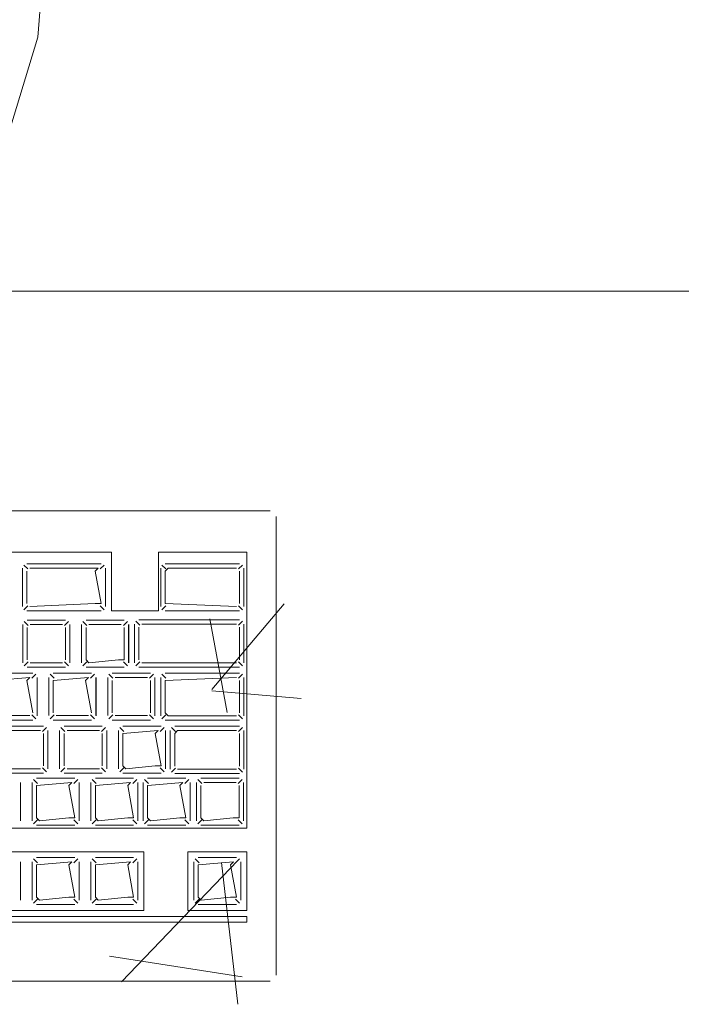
# Model space of a CAD drawing. Header units: feet. Extents: x 8 to 127, y 6 to 90.
# Tile 103 of 256: x 38.949 to 39.061, y 50.279 to 50.446. Entities that reach past the tile are written whole.
import ezdxf

# ---------------------------------------------------------------- set-up
doc = ezdxf.new("R2010")
doc.units = ezdxf.units.FT
doc.header["$MEASUREMENT"] = 0
for name, color, linetype in [('MOBILARIO', 8, 'Continuous'), ('MOBILIÁRIO - móveis', 250, 'Continuous'), ('MOBILIÁRIO2', 250, 'Continuous'), ('NO ESPESSURA', 250, 'Continuous')]:
    doc.layers.add(name, color=color, linetype=linetype)

msp = doc.modelspace()

# ---------------------------------------------------------------- linework, layer by layer
at = {"layer": 'MOBILARIO', "lineweight": 5}
for p, q in [((38.99114, 50.36268), (38.76314, 50.36268)), ((38.99114, 50.36268), (38.76314, 50.36268)), ((38.99214, 50.28368), (38.99214, 50.36168)), ((38.99214, 50.28368), (38.99214, 50.36168)), ((38.96414, 50.35562), (38.86764, 50.35562)), ((38.96414, 50.35562), (38.86764, 50.35562)), ((38.96414, 50.34562), (38.96414, 50.35562)), ((38.96414, 50.34562), (38.96414, 50.35562)), ((38.98714, 50.35562), (38.97214, 50.35562)), ((38.97214, 50.34562), (38.97214, 50.35562)), ((38.98714, 50.35562), (38.97214, 50.35562)), ((38.97214, 50.34562), (38.97214, 50.35562)), ((38.98714, 50.30868), (38.98714, 50.35562)), ((38.98714, 50.30868), (38.98714, 50.35562)), ((38.94901, 50.34637), (38.94901, 50.35291)), ((38.94901, 50.34637), (38.94901, 50.35291)), ((38.94991, 50.35277), (38.94923, 50.35344)), ((38.94991, 50.35277), (38.94923, 50.35344)), ((38.94976, 50.35366), (38.96239, 50.35366)), ((38.94976, 50.35366), (38.96239, 50.35366)), ((38.94976, 50.35241), (38.94976, 50.34687)), ((38.94976, 50.35241), (38.94976, 50.34687)), ((38.96189, 50.35291), (38.95026, 50.35291)), ((38.96189, 50.35291), (38.95026, 50.35291)), ((38.96139, 50.35241), (38.96189, 50.35291)), ((38.96139, 50.35241), (38.96189, 50.35291)), ((38.96239, 50.34687), (38.96139, 50.35241)), ((38.96239, 50.34687), (38.96139, 50.35241)), ((38.96224, 50.35277), (38.96292, 50.35344)), ((38.96224, 50.35277), (38.96292, 50.35344)), ((38.96314, 50.35291), (38.96314, 50.34637)), ((38.96314, 50.35291), (38.96314, 50.34637)), ((38.97251, 50.34637), (38.97251, 50.35291)), ((38.97251, 50.34637), (38.97251, 50.35291)), ((38.97341, 50.35277), (38.97273, 50.35344)), ((38.97341, 50.35277), (38.97273, 50.35344)), ((38.97326, 50.35366), (38.98589, 50.35366)), ((38.97326, 50.35366), (38.98589, 50.35366)), ((38.97326, 50.35241), (38.97376, 50.35291)), ((38.97326, 50.35241), (38.97376, 50.35291)), ((38.97326, 50.34687), (38.97326, 50.35241)), ((38.97326, 50.34687), (38.97326, 50.35241)), ((38.97376, 50.35291), (38.98539, 50.35291)), ((38.97376, 50.35291), (38.98539, 50.35291)), ((38.98574, 50.35277), (38.98642, 50.35344)), ((38.98574, 50.35277), (38.98642, 50.35344)), ((38.98589, 50.35241), (38.98589, 50.34687)), ((38.98589, 50.35241), (38.98589, 50.34687)), ((38.98664, 50.35291), (38.98664, 50.34637)), ((38.98664, 50.35291), (38.98664, 50.34637)), ((38.94991, 50.34652), (38.94923, 50.34584)), ((38.94991, 50.34652), (38.94923, 50.34584)), ((38.96239, 50.34562), (38.94976, 50.34562)), ((38.96239, 50.34562), (38.94976, 50.34562)), ((38.95026, 50.34637), (38.96139, 50.34687)), ((38.95026, 50.34637), (38.96139, 50.34687)), ((38.96139, 50.34687), (38.96239, 50.34687)), ((38.96139, 50.34687), (38.96239, 50.34687)), ((38.96224, 50.34652), (38.96292, 50.34584)), ((38.96224, 50.34652), (38.96292, 50.34584)), ((38.97214, 50.34562), (38.96414, 50.34562)), ((38.97214, 50.34562), (38.96414, 50.34562)), ((38.97341, 50.34652), (38.97273, 50.34584)), ((38.97341, 50.34652), (38.97273, 50.34584)), ((38.98539, 50.34637), (38.97326, 50.34687)), ((38.98539, 50.34637), (38.97326, 50.34687)), ((38.98589, 50.34562), (38.97326, 50.34562)), ((38.98589, 50.34562), (38.97326, 50.34562)), ((38.98574, 50.34652), (38.98642, 50.34584)), ((38.98574, 50.34652), (38.98642, 50.34584)), ((38.95631, 50.34407), (38.94981, 50.34407)), ((38.95631, 50.34407), (38.94981, 50.34407)), ((38.96631, 50.34407), (38.95981, 50.34407)), ((38.96631, 50.34407), (38.95981, 50.34407)), ((38.96896, 50.34322), (38.96828, 50.3439)), ((38.96896, 50.34322), (38.96828, 50.3439)), ((38.96881, 50.34412), (38.98589, 50.34412)), ((38.96881, 50.34412), (38.98589, 50.34412)), ((38.98574, 50.34322), (38.98642, 50.3439)), ((38.98574, 50.34322), (38.98642, 50.3439)), ((38.94906, 50.34332), (38.94906, 50.33682)), ((38.94906, 50.34332), (38.94906, 50.33682)), ((38.94996, 50.34317), (38.94928, 50.34385)), ((38.94996, 50.34317), (38.94928, 50.34385)), ((38.94981, 50.34282), (38.94981, 50.33732)), ((38.94981, 50.34282), (38.94981, 50.33732)), ((38.95581, 50.34332), (38.95031, 50.34332)), ((38.95581, 50.34332), (38.95031, 50.34332)), ((38.95617, 50.34317), (38.95684, 50.34385)), ((38.95617, 50.34317), (38.95684, 50.34385)), ((38.95631, 50.33732), (38.95631, 50.34282)), ((38.95631, 50.33732), (38.95631, 50.34282)), ((38.95706, 50.33682), (38.95706, 50.34332)), ((38.95706, 50.33682), (38.95706, 50.34332)), ((38.95707, 50.33678), (38.95707, 50.34332)), ((38.95707, 50.33678), (38.95707, 50.34332)), ((38.95906, 50.34332), (38.95906, 50.33682)), ((38.95906, 50.34332), (38.95906, 50.33682)), ((38.95996, 50.34317), (38.95928, 50.34385)), ((38.95996, 50.34317), (38.95928, 50.34385)), ((38.95981, 50.34282), (38.95981, 50.33732)), ((38.95981, 50.34282), (38.95981, 50.33732)), ((38.96581, 50.34332), (38.96031, 50.34332)), ((38.96581, 50.34332), (38.96031, 50.34332)), ((38.96617, 50.34317), (38.96684, 50.34385)), ((38.96617, 50.34317), (38.96684, 50.34385)), ((38.96631, 50.33732), (38.96631, 50.34282)), ((38.96631, 50.33732), (38.96631, 50.34282)), ((38.96706, 50.33682), (38.96706, 50.34332)), ((38.96706, 50.33682), (38.96706, 50.34332)), ((38.96707, 50.33678), (38.96707, 50.34332)), ((38.96707, 50.33678), (38.96707, 50.34332)), ((38.96806, 50.33682), (38.96806, 50.34337)), ((38.96806, 50.33682), (38.96806, 50.34337)), ((38.96881, 50.33732), (38.96881, 50.34287)), ((38.96881, 50.33732), (38.96881, 50.34287)), ((38.96931, 50.34337), (38.98539, 50.34337)), ((38.96931, 50.34337), (38.98539, 50.34337)), ((38.98589, 50.34287), (38.98589, 50.33732)), ((38.98589, 50.34287), (38.98589, 50.33732)), ((38.98664, 50.34337), (38.98664, 50.33682)), ((38.98664, 50.34337), (38.98664, 50.33682)), ((38.95981, 50.33732), (38.96031, 50.33682)), ((38.95981, 50.33732), (38.96031, 50.33682)), ((38.96031, 50.33682), (38.96531, 50.33732)), ((38.96031, 50.33682), (38.96531, 50.33732)), ((38.96531, 50.33732), (38.96631, 50.33732)), ((38.96531, 50.33732), (38.96631, 50.33732)), ((38.94996, 50.33696), (38.94928, 50.33629)), ((38.94996, 50.33696), (38.94928, 50.33629)), ((38.94981, 50.33607), (38.95631, 50.33607)), ((38.94981, 50.33607), (38.95631, 50.33607)), ((38.95031, 50.33682), (38.95581, 50.33682)), ((38.95031, 50.33682), (38.95581, 50.33682)), ((38.95617, 50.33696), (38.95684, 50.33629)), ((38.95617, 50.33696), (38.95684, 50.33629)), ((38.95996, 50.33696), (38.95928, 50.33629)), ((38.95996, 50.33696), (38.95928, 50.33629)), ((38.95981, 50.33607), (38.96631, 50.33607)), ((38.95981, 50.33607), (38.96631, 50.33607)), ((38.96617, 50.33696), (38.96684, 50.33629)), ((38.96617, 50.33696), (38.96684, 50.33629)), ((38.96896, 50.33697), (38.96828, 50.33629)), ((38.96896, 50.33697), (38.96828, 50.33629)), ((38.98589, 50.33607), (38.96881, 50.33607)), ((38.98589, 50.33607), (38.96881, 50.33607)), ((38.98539, 50.33682), (38.96931, 50.33682)), ((38.98539, 50.33682), (38.96931, 50.33682)), ((38.98574, 50.33697), (38.98642, 50.33629)), ((38.98574, 50.33697), (38.98642, 50.33629)), ((38.95075, 50.33507), (38.94425, 50.33507)), ((38.95075, 50.33507), (38.94425, 50.33507)), ((38.95025, 50.33432), (38.94425, 50.33382)), ((38.95025, 50.33432), (38.94425, 50.33382)), ((38.94975, 50.33382), (38.95025, 50.33432)), ((38.94975, 50.33382), (38.95025, 50.33432)), ((38.95075, 50.32832), (38.94975, 50.33382)), ((38.95075, 50.32832), (38.94975, 50.33382)), ((38.9506, 50.33417), (38.95128, 50.33485)), ((38.9506, 50.33417), (38.95128, 50.33485)), ((38.9515, 50.32782), (38.9515, 50.33432)), ((38.9515, 50.32782), (38.9515, 50.33432)), ((38.95151, 50.32778), (38.95151, 50.33432)), ((38.95151, 50.32778), (38.95151, 50.33432)), ((38.9535, 50.33432), (38.9535, 50.32782)), ((38.9535, 50.33432), (38.9535, 50.32782)), ((38.9544, 50.33417), (38.95372, 50.33485)), ((38.9544, 50.33417), (38.95372, 50.33485)), ((38.96075, 50.33507), (38.95425, 50.33507)), ((38.96075, 50.33507), (38.95425, 50.33507)), ((38.96025, 50.33432), (38.95425, 50.33382)), ((38.96025, 50.33432), (38.95425, 50.33382)), ((38.95425, 50.33382), (38.95425, 50.32832)), ((38.95425, 50.33382), (38.95425, 50.32832)), ((38.95975, 50.33382), (38.96025, 50.33432)), ((38.95975, 50.33382), (38.96025, 50.33432)), ((38.96075, 50.32832), (38.95975, 50.33382)), ((38.96075, 50.32832), (38.95975, 50.33382)), ((38.9606, 50.33417), (38.96128, 50.33485)), ((38.9606, 50.33417), (38.96128, 50.33485)), ((38.9615, 50.32782), (38.9615, 50.33432)), ((38.9615, 50.32782), (38.9615, 50.33432)), ((38.96151, 50.32778), (38.96151, 50.33432)), ((38.96151, 50.32778), (38.96151, 50.33432)), ((38.9635, 50.33432), (38.9635, 50.32782)), ((38.9635, 50.33432), (38.9635, 50.32782)), ((38.9644, 50.33417), (38.96372, 50.33485)), ((38.9644, 50.33417), (38.96372, 50.33485)), ((38.97075, 50.33507), (38.96425, 50.33507)), ((38.97075, 50.33507), (38.96425, 50.33507)), ((38.96425, 50.33382), (38.96425, 50.32832)), ((38.96425, 50.33382), (38.96425, 50.32832)), ((38.97025, 50.33432), (38.96475, 50.33432)), ((38.97025, 50.33432), (38.96475, 50.33432)), ((38.9706, 50.33417), (38.97128, 50.33485)), ((38.9706, 50.33417), (38.97128, 50.33485)), ((38.97075, 50.32832), (38.97075, 50.33382)), ((38.97075, 50.32832), (38.97075, 50.33382)), ((38.9715, 50.32782), (38.9715, 50.33432)), ((38.9715, 50.32782), (38.9715, 50.33432)), ((38.97151, 50.32778), (38.97151, 50.33432)), ((38.97151, 50.32778), (38.97151, 50.33432)), ((38.97251, 50.32778), (38.97251, 50.33432)), ((38.97251, 50.32778), (38.97251, 50.33432)), ((38.97341, 50.33418), (38.97273, 50.33485)), ((38.97341, 50.33418), (38.97273, 50.33485)), ((38.97326, 50.33507), (38.98589, 50.33507)), ((38.97326, 50.33507), (38.98589, 50.33507)), ((38.98539, 50.33432), (38.97326, 50.33382)), ((38.98539, 50.33432), (38.97326, 50.33382)), ((38.97326, 50.33382), (38.97326, 50.32828)), ((38.97326, 50.33382), (38.97326, 50.32828)), ((38.98574, 50.33418), (38.98642, 50.33485)), ((38.98574, 50.33418), (38.98642, 50.33485)), ((38.98589, 50.32828), (38.98589, 50.33382)), ((38.98589, 50.32828), (38.98589, 50.33382)), ((38.98664, 50.33432), (38.98664, 50.32778)), ((38.98664, 50.33432), (38.98664, 50.32778)), ((38.94475, 50.32782), (38.95025, 50.32782)), ((38.94475, 50.32782), (38.95025, 50.32782)), ((38.9506, 50.32796), (38.95128, 50.32729)), ((38.9506, 50.32796), (38.95128, 50.32729)), ((38.9544, 50.32796), (38.95372, 50.32729)), ((38.9544, 50.32796), (38.95372, 50.32729)), ((38.95475, 50.32782), (38.96025, 50.32782)), ((38.95475, 50.32782), (38.96025, 50.32782)), ((38.9606, 50.32796), (38.96128, 50.32729)), ((38.9606, 50.32796), (38.96128, 50.32729)), ((38.9644, 50.32796), (38.96372, 50.32729)), ((38.9644, 50.32796), (38.96372, 50.32729)), ((38.96475, 50.32782), (38.97025, 50.32782)), ((38.96475, 50.32782), (38.97025, 50.32782)), ((38.9706, 50.32796), (38.97128, 50.32729)), ((38.9706, 50.32796), (38.97128, 50.32729)), ((38.97341, 50.32793), (38.97273, 50.32725)), ((38.97341, 50.32793), (38.97273, 50.32725)), ((38.97326, 50.32828), (38.97376, 50.32778)), ((38.97326, 50.32828), (38.97376, 50.32778)), ((38.97376, 50.32778), (38.98539, 50.32778)), ((38.97376, 50.32778), (38.98539, 50.32778)), ((38.98574, 50.32793), (38.98642, 50.32725)), ((38.98574, 50.32793), (38.98642, 50.32725)), ((38.94425, 50.32707), (38.95075, 50.32707)), ((38.94425, 50.32707), (38.95075, 50.32707)), ((38.95258, 50.32603), (38.94608, 50.32603)), ((38.95258, 50.32603), (38.94608, 50.32603)), ((38.95243, 50.32513), (38.95311, 50.32581)), ((38.95243, 50.32513), (38.95311, 50.32581)), ((38.95425, 50.32707), (38.96075, 50.32707)), ((38.95425, 50.32707), (38.96075, 50.32707)), ((38.95623, 50.32513), (38.95555, 50.32581)), ((38.95623, 50.32513), (38.95555, 50.32581)), ((38.96258, 50.32603), (38.95608, 50.32603)), ((38.96258, 50.32603), (38.95608, 50.32603)), ((38.96243, 50.32513), (38.96311, 50.32581)), ((38.96243, 50.32513), (38.96311, 50.32581)), ((38.96425, 50.32707), (38.97075, 50.32707)), ((38.96425, 50.32707), (38.97075, 50.32707)), ((38.96623, 50.32513), (38.96555, 50.32581)), ((38.96623, 50.32513), (38.96555, 50.32581)), ((38.97258, 50.32603), (38.96608, 50.32603)), ((38.97258, 50.32603), (38.96608, 50.32603)), ((38.97243, 50.32513), (38.97311, 50.32581)), ((38.97243, 50.32513), (38.97311, 50.32581)), ((38.98589, 50.32703), (38.97326, 50.32703)), ((38.98589, 50.32703), (38.97326, 50.32703)), ((38.97503, 50.32513), (38.97436, 50.32581)), ((38.97503, 50.32513), (38.97436, 50.32581)), ((38.97489, 50.32603), (38.98589, 50.32603)), ((38.97489, 50.32603), (38.98589, 50.32603)), ((38.98574, 50.32513), (38.98642, 50.32581)), ((38.98574, 50.32513), (38.98642, 50.32581)), ((38.95208, 50.32528), (38.94658, 50.32528)), ((38.95208, 50.32528), (38.94658, 50.32528)), ((38.95258, 50.31928), (38.95258, 50.32478)), ((38.95258, 50.31928), (38.95258, 50.32478)), ((38.95333, 50.31878), (38.95333, 50.32528)), ((38.95333, 50.31878), (38.95333, 50.32528)), ((38.95533, 50.32528), (38.95533, 50.31878)), ((38.95533, 50.32528), (38.95533, 50.31878)), ((38.95608, 50.32478), (38.95608, 50.31928)), ((38.95608, 50.32478), (38.95608, 50.31928)), ((38.96208, 50.32528), (38.95658, 50.32528)), ((38.96208, 50.32528), (38.95658, 50.32528)), ((38.96258, 50.31928), (38.96258, 50.32478)), ((38.96258, 50.31928), (38.96258, 50.32478)), ((38.96333, 50.31878), (38.96333, 50.32528)), ((38.96333, 50.31878), (38.96333, 50.32528)), ((38.96533, 50.32528), (38.96533, 50.31878)), ((38.96533, 50.32528), (38.96533, 50.31878)), ((38.97208, 50.32528), (38.96608, 50.32478)), ((38.97208, 50.32528), (38.96608, 50.32478)), ((38.96608, 50.32478), (38.96608, 50.31928)), ((38.96608, 50.32478), (38.96608, 50.31928)), ((38.97158, 50.32478), (38.97208, 50.32528)), ((38.97158, 50.32478), (38.97208, 50.32528)), ((38.97258, 50.31928), (38.97158, 50.32478)), ((38.97258, 50.31928), (38.97158, 50.32478)), ((38.97333, 50.31878), (38.97333, 50.32528)), ((38.97333, 50.31878), (38.97333, 50.32528)), ((38.97414, 50.31874), (38.97414, 50.32528)), ((38.97414, 50.31874), (38.97414, 50.32528)), ((38.97489, 50.32478), (38.97539, 50.32528)), ((38.97489, 50.32478), (38.97539, 50.32528)), ((38.97489, 50.31924), (38.97489, 50.32478)), ((38.97489, 50.31924), (38.97489, 50.32478)), ((38.97539, 50.32528), (38.98539, 50.32528)), ((38.97539, 50.32528), (38.98539, 50.32528)), ((38.98589, 50.32478), (38.98589, 50.31924)), ((38.98589, 50.32478), (38.98589, 50.31924)), ((38.98664, 50.32528), (38.98664, 50.31874)), ((38.98664, 50.32528), (38.98664, 50.31874)), ((38.94658, 50.31878), (38.95208, 50.31878)), ((38.94658, 50.31878), (38.95208, 50.31878)), ((38.95243, 50.31893), (38.95311, 50.31825)), ((38.95243, 50.31893), (38.95311, 50.31825)), ((38.95623, 50.31893), (38.95555, 50.31825)), ((38.95623, 50.31893), (38.95555, 50.31825)), ((38.95658, 50.31878), (38.96208, 50.31878)), ((38.95658, 50.31878), (38.96208, 50.31878)), ((38.96243, 50.31893), (38.96311, 50.31825)), ((38.96243, 50.31893), (38.96311, 50.31825)), ((38.96623, 50.31893), (38.96555, 50.31825)), ((38.96623, 50.31893), (38.96555, 50.31825)), ((38.96608, 50.31928), (38.96658, 50.31878)), ((38.96608, 50.31928), (38.96658, 50.31878)), ((38.96658, 50.31878), (38.97158, 50.31928)), ((38.96658, 50.31878), (38.97158, 50.31928)), ((38.97158, 50.31928), (38.97258, 50.31928)), ((38.97158, 50.31928), (38.97258, 50.31928)), ((38.97243, 50.31893), (38.97311, 50.31825)), ((38.97243, 50.31893), (38.97311, 50.31825)), ((38.97503, 50.31888), (38.97436, 50.3182)), ((38.97503, 50.31888), (38.97436, 50.3182)), ((38.98539, 50.31874), (38.97539, 50.31874)), ((38.98539, 50.31874), (38.97539, 50.31874)), ((38.98574, 50.31888), (38.98642, 50.3182)), ((38.98574, 50.31888), (38.98642, 50.3182)), ((38.94608, 50.31803), (38.95258, 50.31803)), ((38.94608, 50.31803), (38.95258, 50.31803)), ((38.9579, 50.3172), (38.9514, 50.3172)), ((38.9579, 50.3172), (38.9514, 50.3172)), ((38.95608, 50.31803), (38.96258, 50.31803)), ((38.95608, 50.31803), (38.96258, 50.31803)), ((38.9679, 50.3172), (38.9614, 50.3172)), ((38.9679, 50.3172), (38.9614, 50.3172)), ((38.96608, 50.31803), (38.97258, 50.31803)), ((38.96608, 50.31803), (38.97258, 50.31803)), ((38.97678, 50.3172), (38.97028, 50.3172)), ((38.97678, 50.3172), (38.97028, 50.3172)), ((38.98589, 50.31799), (38.97489, 50.31799)), ((38.98589, 50.31799), (38.97489, 50.31799)), ((38.98585, 50.31719), (38.97935, 50.31719)), ((38.98585, 50.31719), (38.97935, 50.31719)), ((38.94865, 50.30995), (38.94865, 50.31645)), ((38.94865, 50.30995), (38.94865, 50.31645)), ((38.95065, 50.31645), (38.95065, 50.30995)), ((38.95065, 50.31645), (38.95065, 50.30995)), ((38.95154, 50.3163), (38.95087, 50.31698)), ((38.95154, 50.3163), (38.95087, 50.31698)), ((38.9574, 50.31645), (38.9514, 50.31595)), ((38.9574, 50.31645), (38.9514, 50.31595)), ((38.9514, 50.31595), (38.9514, 50.31045)), ((38.9514, 50.31595), (38.9514, 50.31045)), ((38.9569, 50.31595), (38.9574, 50.31645)), ((38.9569, 50.31595), (38.9574, 50.31645)), ((38.9579, 50.31045), (38.9569, 50.31595)), ((38.9579, 50.31045), (38.9569, 50.31595)), ((38.95775, 50.3163), (38.95843, 50.31698)), ((38.95775, 50.3163), (38.95843, 50.31698)), ((38.95865, 50.30995), (38.95865, 50.31645)), ((38.95865, 50.30995), (38.95865, 50.31645)), ((38.96065, 50.31645), (38.96065, 50.30995)), ((38.96065, 50.31645), (38.96065, 50.30995)), ((38.96154, 50.3163), (38.96087, 50.31698)), ((38.96154, 50.3163), (38.96087, 50.31698)), ((38.9674, 50.31645), (38.9614, 50.31595)), ((38.9674, 50.31645), (38.9614, 50.31595)), ((38.9614, 50.31595), (38.9614, 50.31045)), ((38.9614, 50.31595), (38.9614, 50.31045)), ((38.9669, 50.31595), (38.9674, 50.31645)), ((38.9669, 50.31595), (38.9674, 50.31645)), ((38.9679, 50.31045), (38.9669, 50.31595)), ((38.9679, 50.31045), (38.9669, 50.31595)), ((38.96775, 50.3163), (38.96843, 50.31698)), ((38.96775, 50.3163), (38.96843, 50.31698)), ((38.96865, 50.30995), (38.96865, 50.31645)), ((38.96865, 50.30995), (38.96865, 50.31645)), ((38.96953, 50.31645), (38.96953, 50.30995)), ((38.96953, 50.31645), (38.96953, 50.30995)), ((38.97043, 50.3163), (38.96975, 50.31698)), ((38.97043, 50.3163), (38.96975, 50.31698)), ((38.97628, 50.31645), (38.97028, 50.31595)), ((38.97628, 50.31645), (38.97028, 50.31595)), ((38.97028, 50.31595), (38.97028, 50.31045)), ((38.97028, 50.31595), (38.97028, 50.31045)), ((38.97578, 50.31595), (38.97628, 50.31645)), ((38.97578, 50.31595), (38.97628, 50.31645)), ((38.97678, 50.31045), (38.97578, 50.31595)), ((38.97678, 50.31045), (38.97578, 50.31595)), ((38.97664, 50.3163), (38.97731, 50.31698)), ((38.97664, 50.3163), (38.97731, 50.31698)), ((38.97753, 50.30995), (38.97753, 50.31645)), ((38.97753, 50.30995), (38.97753, 50.31645)), ((38.9786, 50.31644), (38.9786, 50.30994)), ((38.9786, 50.31644), (38.9786, 50.30994)), ((38.9795, 50.31629), (38.97882, 50.31697)), ((38.9795, 50.31629), (38.97882, 50.31697)), ((38.97935, 50.31594), (38.97935, 50.31044)), ((38.97935, 50.31594), (38.97935, 50.31044)), ((38.98535, 50.31644), (38.97985, 50.31644)), ((38.98535, 50.31644), (38.97985, 50.31644)), ((38.98571, 50.31629), (38.98638, 50.31697)), ((38.98571, 50.31629), (38.98638, 50.31697)), ((38.98585, 50.31044), (38.98585, 50.31594)), ((38.98585, 50.31044), (38.98585, 50.31594)), ((38.9866, 50.30994), (38.9866, 50.31644)), ((38.9866, 50.30994), (38.9866, 50.31644)), ((38.9514, 50.31045), (38.9519, 50.30995)), ((38.9514, 50.31045), (38.9519, 50.30995)), ((38.9519, 50.30995), (38.9569, 50.31045)), ((38.9519, 50.30995), (38.9569, 50.31045)), ((38.9569, 50.31045), (38.9579, 50.31045)), ((38.9569, 50.31045), (38.9579, 50.31045)), ((38.9614, 50.31045), (38.9619, 50.30995)), ((38.9614, 50.31045), (38.9619, 50.30995)), ((38.9619, 50.30995), (38.9669, 50.31045)), ((38.9619, 50.30995), (38.9669, 50.31045)), ((38.9669, 50.31045), (38.9679, 50.31045)), ((38.9669, 50.31045), (38.9679, 50.31045)), ((38.97028, 50.31045), (38.97078, 50.30995)), ((38.97028, 50.31045), (38.97078, 50.30995)), ((38.97078, 50.30995), (38.97578, 50.31045)), ((38.97078, 50.30995), (38.97578, 50.31045)), ((38.97578, 50.31045), (38.97678, 50.31045)), ((38.97578, 50.31045), (38.97678, 50.31045)), ((38.97935, 50.31044), (38.97985, 50.30994)), ((38.97935, 50.31044), (38.97985, 50.30994)), ((38.97985, 50.30994), (38.98485, 50.31044)), ((38.97985, 50.30994), (38.98485, 50.31044)), ((38.98485, 50.31044), (38.98585, 50.31044)), ((38.98485, 50.31044), (38.98585, 50.31044)), ((38.95154, 50.31009), (38.95087, 50.30942)), ((38.95154, 50.31009), (38.95087, 50.30942)), ((38.9514, 50.3092), (38.9579, 50.3092)), ((38.9514, 50.3092), (38.9579, 50.3092)), ((38.95775, 50.31009), (38.95843, 50.30942)), ((38.95775, 50.31009), (38.95843, 50.30942)), ((38.96154, 50.31009), (38.96087, 50.30942)), ((38.96154, 50.31009), (38.96087, 50.30942)), ((38.9614, 50.3092), (38.9679, 50.3092)), ((38.9614, 50.3092), (38.9679, 50.3092)), ((38.96775, 50.31009), (38.96843, 50.30942)), ((38.96775, 50.31009), (38.96843, 50.30942)), ((38.97043, 50.31009), (38.96975, 50.30942)), ((38.97043, 50.31009), (38.96975, 50.30942)), ((38.97028, 50.3092), (38.97678, 50.3092)), ((38.97028, 50.3092), (38.97678, 50.3092)), ((38.97664, 50.31009), (38.97731, 50.30942)), ((38.97664, 50.31009), (38.97731, 50.30942)), ((38.9795, 50.31009), (38.97882, 50.30941)), ((38.9795, 50.31009), (38.97882, 50.30941)), ((38.97935, 50.30919), (38.98585, 50.30919)), ((38.97935, 50.30919), (38.98585, 50.30919)), ((38.98571, 50.31009), (38.98638, 50.30941)), ((38.98571, 50.31009), (38.98638, 50.30941)), ((38.84264, 50.30868), (38.98714, 50.30868)), ((38.84264, 50.30868), (38.98714, 50.30868)), ((38.96964, 50.30468), (38.92964, 50.30468)), ((38.96964, 50.30468), (38.92964, 50.30468)), ((38.9579, 50.30368), (38.9514, 50.30368)), ((38.9579, 50.30368), (38.9514, 50.30368)), ((38.9679, 50.30368), (38.9614, 50.30368)), ((38.9679, 50.30368), (38.9614, 50.30368)), ((38.96964, 50.29468), (38.96964, 50.30468)), ((38.96964, 50.29468), (38.96964, 50.30468)), ((38.97714, 50.29468), (38.97714, 50.30468)), ((38.97714, 50.30468), (38.98714, 50.30468)), ((38.97714, 50.29468), (38.97714, 50.30468)), ((38.97714, 50.30468), (38.98714, 50.30468)), ((38.98539, 50.30368), (38.97889, 50.30368)), ((38.98539, 50.30368), (38.97889, 50.30368)), ((38.98714, 50.30468), (38.98714, 50.29468)), ((38.98714, 50.30468), (38.98714, 50.29468)), ((38.94865, 50.29643), (38.94865, 50.30293)), ((38.94865, 50.29643), (38.94865, 50.30293)), ((38.95065, 50.30293), (38.95065, 50.29643)), ((38.95065, 50.30293), (38.95065, 50.29643)), ((38.95154, 50.30278), (38.95087, 50.30346)), ((38.95154, 50.30278), (38.95087, 50.30346)), ((38.9574, 50.30293), (38.9514, 50.30243)), ((38.9574, 50.30293), (38.9514, 50.30243)), ((38.9514, 50.30243), (38.9514, 50.29693)), ((38.9514, 50.30243), (38.9514, 50.29693)), ((38.9569, 50.30243), (38.9574, 50.30293)), ((38.9569, 50.30243), (38.9574, 50.30293)), ((38.9579, 50.29693), (38.9569, 50.30243)), ((38.9579, 50.29693), (38.9569, 50.30243)), ((38.95775, 50.30278), (38.95843, 50.30346)), ((38.95775, 50.30278), (38.95843, 50.30346)), ((38.95865, 50.29643), (38.95865, 50.30293)), ((38.95865, 50.29643), (38.95865, 50.30293)), ((38.96065, 50.30293), (38.96065, 50.29643)), ((38.96065, 50.30293), (38.96065, 50.29643)), ((38.96154, 50.30278), (38.96087, 50.30346)), ((38.96154, 50.30278), (38.96087, 50.30346)), ((38.9674, 50.30293), (38.9614, 50.30243)), ((38.9674, 50.30293), (38.9614, 50.30243)), ((38.9614, 50.30243), (38.9614, 50.29693)), ((38.9614, 50.30243), (38.9614, 50.29693)), ((38.9669, 50.30243), (38.9674, 50.30293)), ((38.9669, 50.30243), (38.9674, 50.30293)), ((38.9679, 50.29693), (38.9669, 50.30243)), ((38.9679, 50.29693), (38.9669, 50.30243)), ((38.96775, 50.30278), (38.96843, 50.30346)), ((38.96775, 50.30278), (38.96843, 50.30346)), ((38.96865, 50.29643), (38.96865, 50.30293)), ((38.96865, 50.29643), (38.96865, 50.30293)), ((38.97814, 50.30293), (38.97814, 50.29643)), ((38.97814, 50.30293), (38.97814, 50.29643)), ((38.97903, 50.30278), (38.97836, 50.30346)), ((38.97903, 50.30278), (38.97836, 50.30346)), ((38.98489, 50.30293), (38.97889, 50.30243)), ((38.98489, 50.30293), (38.97889, 50.30243)), ((38.97889, 50.30243), (38.97889, 50.29693)), ((38.97889, 50.30243), (38.97889, 50.29693)), ((38.98439, 50.30243), (38.98489, 50.30293)), ((38.98439, 50.30243), (38.98489, 50.30293)), ((38.98539, 50.29693), (38.98439, 50.30243)), ((38.98539, 50.29693), (38.98439, 50.30243)), ((38.98524, 50.30278), (38.98592, 50.30346)), ((38.98524, 50.30278), (38.98592, 50.30346)), ((38.98614, 50.29643), (38.98614, 50.30293)), ((38.98614, 50.29643), (38.98614, 50.30293)), ((38.95154, 50.29658), (38.95087, 50.2959)), ((38.95154, 50.29658), (38.95087, 50.2959)), ((38.9514, 50.29693), (38.9519, 50.29643)), ((38.9514, 50.29693), (38.9519, 50.29643)), ((38.9514, 50.29568), (38.9579, 50.29568)), ((38.9514, 50.29568), (38.9579, 50.29568)), ((38.9519, 50.29643), (38.9569, 50.29693)), ((38.9519, 50.29643), (38.9569, 50.29693)), ((38.9569, 50.29693), (38.9579, 50.29693)), ((38.9569, 50.29693), (38.9579, 50.29693)), ((38.95775, 50.29658), (38.95843, 50.2959)), ((38.95775, 50.29658), (38.95843, 50.2959)), ((38.96154, 50.29658), (38.96087, 50.2959)), ((38.96154, 50.29658), (38.96087, 50.2959)), ((38.9614, 50.29693), (38.9619, 50.29643)), ((38.9614, 50.29693), (38.9619, 50.29643)), ((38.9614, 50.29568), (38.9679, 50.29568)), ((38.9614, 50.29568), (38.9679, 50.29568)), ((38.9619, 50.29643), (38.9669, 50.29693)), ((38.9619, 50.29643), (38.9669, 50.29693)), ((38.9669, 50.29693), (38.9679, 50.29693)), ((38.9669, 50.29693), (38.9679, 50.29693)), ((38.96775, 50.29658), (38.96843, 50.2959)), ((38.96775, 50.29658), (38.96843, 50.2959)), ((38.97903, 50.29658), (38.97836, 50.2959)), ((38.97903, 50.29658), (38.97836, 50.2959)), ((38.97889, 50.29693), (38.97939, 50.29643)), ((38.97889, 50.29693), (38.97939, 50.29643)), ((38.97889, 50.29568), (38.98539, 50.29568)), ((38.97889, 50.29568), (38.98539, 50.29568)), ((38.97939, 50.29643), (38.98439, 50.29693)), ((38.97939, 50.29643), (38.98439, 50.29693)), ((38.98439, 50.29693), (38.98539, 50.29693)), ((38.98439, 50.29693), (38.98539, 50.29693)), ((38.98524, 50.29658), (38.98592, 50.2959)), ((38.98524, 50.29658), (38.98592, 50.2959)), ((38.98714, 50.29368), (38.80914, 50.29368)), ((38.98714, 50.29368), (38.80914, 50.29368)), ((38.92964, 50.29468), (38.96964, 50.29468)), ((38.92964, 50.29468), (38.96964, 50.29468)), ((38.98714, 50.29468), (38.97714, 50.29468)), ((38.98714, 50.29468), (38.97714, 50.29468)), ((38.98714, 50.29268), (38.98714, 50.29368)), ((38.98714, 50.29268), (38.98714, 50.29368)), ((38.80914, 50.29268), (38.98714, 50.29268)), ((38.80914, 50.29268), (38.98714, 50.29268)), ((38.76314, 50.28268), (38.99114, 50.28268)), ((38.76314, 50.28268), (38.99114, 50.28268))]:
    msp.add_line(p, q, dxfattribs=at)
at = {"layer": 'MOBILARIO'}
for centre in [(38.96189, 50.35241), (38.96189, 50.35241), (38.97376, 50.35241), (38.97376, 50.35241), (38.96189, 50.34687), (38.96189, 50.34687), (38.97376, 50.34687), (38.97376, 50.34687), (38.96031, 50.33732), (38.96031, 50.33732), (38.96581, 50.33732), (38.96581, 50.33732), (38.95025, 50.33382), (38.95025, 50.33382), (38.95475, 50.33382), (38.95475, 50.33382), (38.96025, 50.33382), (38.96025, 50.33382), (38.97376, 50.33382), (38.97376, 50.33382), (38.97376, 50.32828), (38.97376, 50.32828), (38.96658, 50.32478), (38.96658, 50.32478), (38.97208, 50.32478), (38.97208, 50.32478), (38.97539, 50.32478), (38.97539, 50.32478), (38.96658, 50.31928), (38.96658, 50.31928), (38.97208, 50.31928), (38.97208, 50.31928), (38.9519, 50.31595), (38.9519, 50.31595), (38.9574, 50.31595), (38.9574, 50.31595), (38.9619, 50.31595), (38.9619, 50.31595), (38.9674, 50.31595), (38.9674, 50.31595), (38.97078, 50.31595), (38.97078, 50.31595), (38.97628, 50.31595), (38.97628, 50.31595), (38.9519, 50.31045), (38.9519, 50.31045), (38.9574, 50.31045), (38.9574, 50.31045), (38.9619, 50.31045), (38.9619, 50.31045), (38.9674, 50.31045), (38.9674, 50.31045), (38.97078, 50.31045), (38.97078, 50.31045), (38.97628, 50.31045), (38.97628, 50.31045), (38.97985, 50.31044), (38.97985, 50.31044), (38.98535, 50.31044), (38.98535, 50.31044), (38.9519, 50.30243), (38.9519, 50.30243), (38.9574, 50.30243), (38.9574, 50.30243), (38.9619, 50.30243), (38.9619, 50.30243), (38.9674, 50.30243), (38.9674, 50.30243), (38.97939, 50.30243), (38.97939, 50.30243), (38.98489, 50.30243), (38.98489, 50.30243), (38.9519, 50.29693), (38.9519, 50.29693), (38.9574, 50.29693), (38.9574, 50.29693), (38.9619, 50.29693), (38.9619, 50.29693), (38.9674, 50.29693), (38.9674, 50.29693), (38.97939, 50.29693), (38.97939, 50.29693), (38.98489, 50.29693), (38.98489, 50.29693)]:
    msp.add_arc(centre, 0.0005, 0, 0, dxfattribs=at)
at = {"layer": 'MOBILIÁRIO - móveis', "lineweight": 5}
for p, q in [((38.95211, 50.44969), (38.95164, 50.44324)), ((38.95164, 50.44324), (38.94703, 50.42806))]:
    msp.add_line(p, q, dxfattribs=at)
at = {"layer": 'MOBILIÁRIO2', "lineweight": 5}
msp.add_line((38.29022, 50.40004), (39.79022, 50.40004), dxfattribs=at)
at = {"layer": 'NO ESPESSURA', "linetype": 'Continuous', "lineweight": 5}
for p, q in [((38.98123, 50.33225), (38.99348, 50.34685)), ((38.98383, 50.32838), (38.98089, 50.3443)), ((38.98121, 50.33203), (38.99639, 50.33071)), ((38.96584, 50.28255), (38.98562, 50.30317)), ((38.98565, 50.27872), (38.98284, 50.30284)), ((38.96378, 50.28691), (38.98637, 50.28341))]:
    msp.add_line(p, q, dxfattribs=at)

doc.saveas('drawing.dxf')
